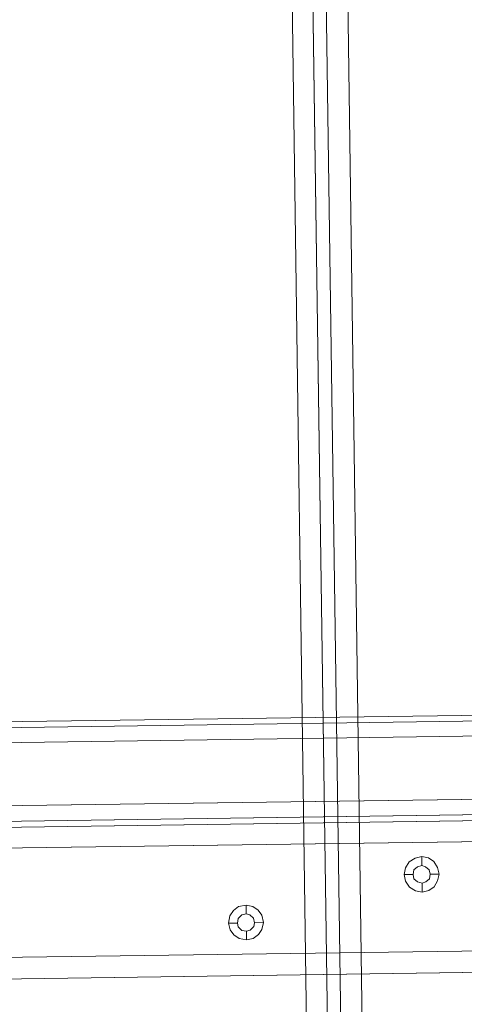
# Model space of a CAD drawing. Extents: x 147111805 to 147230536, y 410950310 to 411028142.
# Tile 78 of 256: x 147169374 to 147169500, y 410975999 to 410976279. Entities that reach past the tile are written whole.
import ezdxf

# ---------------------------------------------------------------- set-up
doc = ezdxf.new("R2010")
doc.units = 0
doc.header["$LTSCALE"] = 100
doc.layers.add('T--A9041--_VERHARDINGEN_Tegels', color=9, linetype='Continuous', transparency=0.3)
doc.layers.add('T--L9071--_TERREINMEUBILAIR_Stoelen', color=1, linetype='Continuous')
doc.layers.add('T--L9071--_TERREINMEUBILAIR_Tafels', color=30, linetype='Continuous')

# ---------------------------------------------------------------- blocks, each defined once
blk = doc.blocks.new('Picknicktafel 180x160cm')
at = {"layer": 'T--L9071--_TERREINMEUBILAIR_Stoelen', "lineweight": 0}
for p, q in [((194.21, 1588.06), (194.21, 1.06)), ((198.64, 0), (198.64, 1589.12)), ((216.58, 0), (216.58, 1589.12)), ((220.8, 1588.06), (220.8, 1.06)), ((192.52, 3.59), (192.52, 1585.53)), ((222.49, 3.59), (222.49, 1585.53)), ((192.52, 1540.57), (192.52, 48.55)), ((222.49, 1540.57), (222.49, 48.55)), ((194.21, 1538.03), (194.21, 51.08)), ((220.8, 1538.03), (220.8, 51.08)), ((198.64, 52.14), (198.64, 1537.19)), ((216.58, 1537.19), (216.58, 52.14)), ((194.21, 451.32), (194.21, 1137.8)), ((198.64, 1138.85), (198.64, 450.26)), ((216.58, 450.26), (216.58, 1138.85)), ((220.8, 451.32), (220.8, 1137.8)), ((192.52, 453.85), (192.52, 1135.26)), ((222.49, 1135.26), (222.49, 453.85)), ((192.52, 1128.3), (192.52, 460.82)), ((192.52, 460.82), (192.52, 1128.3)), ((192.52, 1110.57), (192.52, 478.76)), ((192.52, 478.76), (192.52, 1110.57)), ((192.52, 1090.3), (192.52, 498.82)), ((222.49, 498.82), (222.49, 1090.3)), ((194.21, 501.35), (194.21, 1087.77)), ((220.8, 501.35), (220.8, 1087.77)), ((198.64, 502.4), (198.64, 1086.71)), ((216.58, 1086.71), (216.58, 502.4))]:
    blk.add_line(p, q, dxfattribs=at)
at = {"layer": 'T--L9071--_TERREINMEUBILAIR_Tafels', "lineweight": 0}
for p, q in [((149.45, 1128.3), (149.45, 460.82)), ((149.45, 460.82), (149.45, 1128.3)), ((155.58, 460.82), (155.58, 1128.3)), ((155.58, 460.82), (155.58, 1128.3)), ((186.61, 1128.3), (186.61, 460.82)), ((186.61, 460.82), (186.61, 1128.3)), ((149.45, 1110.57), (149.45, 478.76)), ((149.45, 478.76), (149.45, 1110.57)), ((155.58, 1110.57), (155.58, 478.76)), ((155.58, 478.76), (155.58, 1110.57)), ((186.61, 1110.57), (186.61, 478.76)), ((186.61, 478.76), (186.61, 1110.57)), ((164.44, 894.62), (162.54, 894.19)), ((166.55, 894.19), (164.44, 894.62)), ((164.44, 894.62), (164.44, 892.08)), ((160.01, 891.66), (159.59, 889.55)), ((161.06, 893.14), (160.01, 891.66)), ((162.54, 894.19), (161.06, 893.14)), ((162.33, 890.82), (163.39, 891.87)), ((163.39, 891.87), (162.33, 890.82)), ((163.39, 891.87), (164.44, 892.08)), ((164.44, 892.08), (163.39, 891.87)), ((164.44, 892.08), (165.71, 891.87)), ((165.71, 891.87), (164.44, 892.08)), ((165.71, 891.87), (166.76, 890.82)), ((166.76, 890.82), (165.71, 891.87)), ((168.03, 893.14), (166.55, 894.19)), ((169.09, 891.66), (168.03, 893.14)), ((169.51, 889.55), (169.09, 891.66)), ((159.59, 889.55), (160.01, 887.65)), ((159.59, 889.55), (162.12, 889.55)), ((162.12, 889.55), (162.33, 890.82)), ((162.33, 890.82), (162.12, 889.55)), ((162.33, 888.5), (162.12, 889.55)), ((162.12, 889.55), (162.12, 889.55)), ((162.12, 889.55), (162.33, 888.5)), ((166.76, 890.82), (166.98, 889.55)), ((166.98, 889.55), (166.76, 890.82)), ((166.98, 889.55), (166.76, 888.5)), ((166.76, 888.5), (166.98, 889.55)), ((166.98, 889.55), (166.98, 889.55)), ((169.51, 889.55), (166.98, 889.55)), ((169.09, 887.65), (169.51, 889.55)), ((169.51, 889.55), (169.51, 889.55)), ((160.01, 887.65), (161.06, 886.17)), ((161.06, 886.17), (162.54, 885.12)), ((163.39, 887.44), (162.33, 888.5)), ((162.33, 888.5), (163.39, 887.44)), ((164.44, 887.23), (163.39, 887.44)), ((163.39, 887.44), (164.44, 887.23)), ((165.71, 887.44), (164.44, 887.23)), ((164.44, 887.23), (165.71, 887.44)), ((164.44, 884.7), (164.44, 887.23)), ((166.76, 888.5), (165.71, 887.44)), ((165.71, 887.44), (166.76, 888.5)), ((166.55, 885.12), (168.03, 886.17)), ((168.03, 886.17), (169.09, 887.65)), ((162.54, 885.12), (164.44, 884.7)), ((164.44, 884.7), (166.55, 885.12)), ((1794.09, 872.87), (6.12, 872.87)), ((1794.09, 872.87), (6.12, 872.87)), ((6.12, 872.87), (1794.09, 872.87)), ((6.12, 872.87), (1794.09, 872.87)), ((1794.09, 866.96), (6.12, 866.96)), ((6.12, 866.96), (1794.09, 866.96)), ((6.12, 866.96), (1794.09, 866.96)), ((6.12, 866.96), (1794.09, 866.96)), ((1794.09, 863.16), (6.12, 863.16)), ((1794.09, 863.16), (6.12, 863.16)), ((6.12, 863.16), (1794.09, 863.16)), ((6.12, 863.16), (1794.09, 863.16)), ((1794.09, 857.04), (6.12, 857.04)), ((1794.09, 857.04), (6.12, 857.04)), ((6.12, 857.04), (1794.09, 857.04)), ((6.12, 857.04), (1794.09, 857.04)), ((175.63, 844.17), (173.94, 843.11)), ((177.53, 844.59), (175.63, 844.17)), ((179.43, 844.17), (177.53, 844.59)), ((177.53, 844.59), (177.53, 842.05)), ((181.12, 843.11), (179.43, 844.17)), ((172.89, 841.42), (172.46, 839.52)), ((173.94, 843.11), (172.89, 841.42)), ((175.42, 840.79), (176.26, 841.84)), ((176.26, 841.84), (175.42, 840.79)), ((176.26, 841.84), (177.53, 842.05)), ((177.53, 842.05), (176.26, 841.84)), ((177.53, 842.05), (178.8, 841.84)), ((178.8, 841.84), (177.53, 842.05)), ((178.8, 841.84), (179.64, 840.79)), ((179.64, 840.79), (178.8, 841.84)), ((182.17, 841.42), (181.12, 843.11)), ((182.6, 839.52), (182.17, 841.42)), ((172.46, 839.52), (172.89, 837.62)), ((172.46, 839.52), (175, 839.52)), ((175, 839.52), (175.42, 840.79)), ((175.42, 840.79), (175, 839.52)), ((175.42, 838.47), (175, 839.52)), ((175, 839.52), (175, 839.52)), ((175, 839.52), (175.42, 838.47)), ((179.64, 840.79), (180.06, 839.52)), ((180.06, 839.52), (179.64, 840.79)), ((180.06, 839.52), (179.64, 838.47)), ((179.64, 838.47), (180.06, 839.52)), ((180.06, 839.52), (180.06, 839.52)), ((182.6, 839.52), (180.06, 839.52)), ((182.17, 837.62), (182.6, 839.52)), ((182.6, 839.52), (182.6, 839.52)), ((172.89, 837.62), (173.94, 836.14)), ((173.94, 836.14), (175.63, 835.09)), ((176.26, 837.41), (175.42, 838.47)), ((175.42, 838.47), (176.26, 837.41)), ((177.53, 837.2), (176.26, 837.41)), ((176.26, 837.41), (177.53, 837.2)), ((178.8, 837.41), (177.53, 837.2)), ((177.53, 837.2), (178.8, 837.41)), ((177.53, 834.67), (177.53, 837.2)), ((179.64, 838.47), (178.8, 837.41)), ((178.8, 837.41), (179.64, 838.47)), ((179.43, 835.09), (181.12, 836.14)), ((181.12, 836.14), (182.17, 837.62)), ((175.63, 835.09), (177.53, 834.67)), ((177.53, 834.67), (179.43, 835.09))]:
    blk.add_line(p, q, dxfattribs=at)

msp = doc.modelspace()

# ---------------------------------------------------------------- hatches: boundary and pattern name
at = {"layer": 'T--A9041--_VERHARDINGEN_Tegels'}
h = msp.add_hatch(dxfattribs=at)
h.set_pattern_fill('ANSI37', color=256, scale=200, angle=45)
h.paths.add_polyline_path([(147171124.62, 410978496.78), (147171124.62, 410985174.11), (147175311.82, 410985174.11), (147179724.02, 410985174.11), (147179724.02, 410987548.17), (147175674.62, 410987550.95), (147175674.62, 410986269.38), (147173554.62, 410986269.38), (147173554.62, 410986569.38), (147175374.62, 410986569.38), (147175374.62, 410989649.38), (147175374.62, 410993004.29), (147173550.82, 410993004.29), (147173550.82, 410993134.34), (147165980.82, 410993134.34), (147159696.06, 410993137.17), (147159704.98, 410992687.69), (147159705.67, 410992652.7), (147159710.63, 410990922.45), (147159740.01, 410990923.04), (147159789.32, 410988438.53), (147159881.8, 410983779.44), (147160071.93, 410974201.33), (147160091.77, 410973201.53), (147160156.27, 410969952.17), (147160833.64, 410969965.61), (147162965.72, 410970007.93), (147169999.33, 410970147.55), (147172541.33, 410970198.01), (147177217.91, 410970290.83), (147177327.89, 410970293.02), (147177280.26, 410972692.54), (147177850.15, 410972703.86), (147179529.82, 410972737.2), (147180789.56, 410972762.42), (147181028.88, 410972767.33), (147181031.04, 410975911.55), (147179805.65, 410975912.4), (147178580.26, 410975912.4), (147178580.26, 410979449.11), (147177580.26, 410979449.11), (147177580.26, 410977681.17), (147177580.26, 410975913.24), (147171124.62, 410975913.24)])
h.paths.add_polyline_path([(147165184.98, 410982437.84), (147164184.98, 410982437.84), (147164184.98, 410983437.84), (147165184.98, 410983437.84)], flags=16)

# ---------------------------------------------------------------- block references
at = {"layer": 'T--L9071--_TERREINMEUBILAIR_Stoelen', "rotation": 90.80802830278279}
msp.add_blockref('Picknicktafel 180x160cm', (147170330.02, 410975870.62), dxfattribs=at)

doc.saveas('drawing.dxf')
